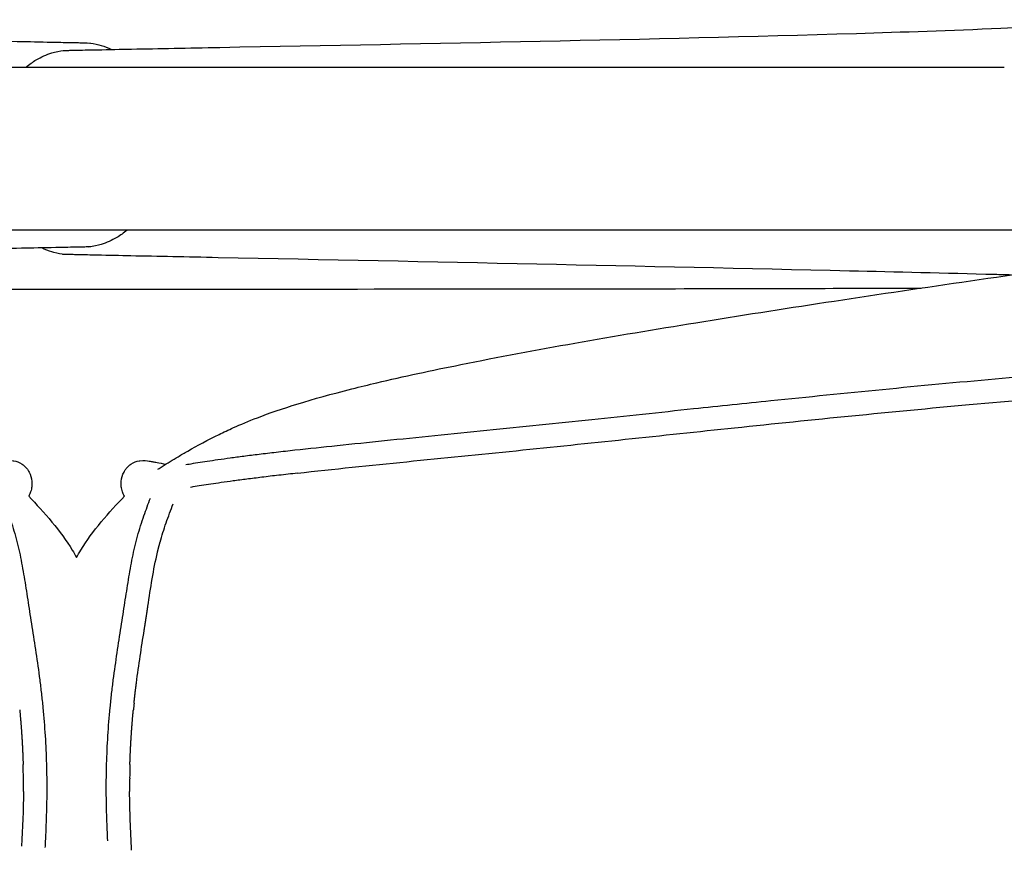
# Model space of a CAD drawing. Header units: millimetres. Extents: x -31695 to -21031, y -2517 to 7253.
# Tile 54 of 77: x -27898 to -27728, y 5311 to 5455. Entities that reach past the tile are written whole.
import ezdxf

# ---------------------------------------------------------------- set-up
doc = ezdxf.new("R2010")
doc.units = ezdxf.units.MM
doc.layers.add('2d', color=7, linetype='Continuous', true_color=0x000000)

msp = doc.modelspace()

# ---------------------------------------------------------------- linework, layer by layer
at = {"layer": '2d'}
for centre, radius, start, end in [((-27799.06, 4908.57), 470.6, 96.5886, 96.9462), ((-27776.85, 4715.84), 664.6, 96.30422, 96.58426), ((-27830.46, 5147.4), 229.7, 98.5918, 98.9989), ((-27827.45, 5127.41), 249.91, 98.167, 98.59), ((-27822.75, 5094.63), 283.03, 97.7446, 98.1661), ((-27816.45, 5048.29), 329.8, 97.3371, 97.7439), ((-27809.28, 4992.66), 385.88, 96.9486, 97.338), ((-27824.39, 5110.88), 266.73, 99.3751, 99.4664), ((-27830.48, 5147.62), 229.48, 99.0026, 99.3695), ((-27741.94, 5322.43), 136.8, 173.9837, 174.4791), ((-28033.74, 5322.2), 136.69, 0.6825, 1.6596), ((-27742.07, 5322.2), 136.69, 178.3404, 179.3175), ((-28030.4, 5322.24), 133.35, 0.1843, 0.6812), ((-27745.4, 5322.24), 133.35, 179.3188, 179.8157), ((-28032.17, 5322.25), 135.12, 359.6938, 0.1815), ((-27743.63, 5322.25), 135.12, 179.8185, 180.3062)]:
    msp.add_arc(centre, radius, start, end, dxfattribs=at)
at = {"layer": '2d', "lineweight": -3}
for points, knots in [([(-28071.85, 5454.37), (-28064.7, 5454.64), (-28052.34, 5454.25), (-28037.55, 5453.88), (-28029.19, 5453.67), (-28021.13, 5453.49), (-27985.63, 5452.66), (-27949.19, 5451.94), (-27912.29, 5451.18), (-27906.92, 5451.07), (-27901.91, 5450.97), (-27895.41, 5450.84), (-27893.46, 5450.8), (-27890.37, 5450.73), (-27889.25, 5450.71), (-27887.73, 5450.68), (-27887.41, 5450.67), (-27886.9, 5450.66), (-27886.65, 5450.65), (-27886.35, 5450.64), (-27886.19, 5450.64), (-27885.62, 5450.61), (-27885.47, 5450.61), (-27885.47, 5450.62)], [0, 0, 0, 0, 3.197319, 3.197319, 7.724765, 7.724765, 7.724765, 24.318725, 24.318725, 24.318725, 26.681927, 26.681927, 27.631568, 27.631568, 28.122992, 28.122992, 28.256952, 28.256952, 28.332623, 28.332623, 28.374314, 28.374314, 28.533323, 28.533323, 28.533323, 28.533323]), ([(-27889.85, 5449.33), (-27889.82, 5449.33), (-27889.78, 5449.33), (-27889.62, 5449.34), (-27889.46, 5449.34), (-27889.16, 5449.35), (-27888.91, 5449.36), (-27888.39, 5449.37), (-27888.06, 5449.37), (-27886.53, 5449.41), (-27885.4, 5449.43), (-27882.27, 5449.49), (-27880.3, 5449.53), (-27873.72, 5449.66), (-27868.66, 5449.75), (-27863.22, 5449.86), (-27826.17, 5450.57), (-27789.54, 5451.2), (-27753.49, 5452.28), (-27745.55, 5452.52), (-27737.26, 5452.8), (-27722.81, 5453.42), (-27710.96, 5454.18), (-27703.77, 5454.12), (-27700.2, 5454.1), (-27696.4, 5453.91), (-27692.54, 5453.25), (-27689.72, 5452.77), (-27687.17, 5452.08), (-27684.56, 5450.97), (-27679.36, 5448.76), (-27675.28, 5445.72), (-27670.4, 5441.56), (-27665.57, 5437.43), (-27660.11, 5432.11), (-27655.29, 5428), (-27653.9, 5426.82), (-27652.53, 5425.71), (-27651.15, 5424.79), (-27647.37, 5422.27), (-27644.36, 5420.69), (-27631.42, 5421.18)], [3.161971, 3.161971, 3.161971, 3.161971, 3.175507, 3.175507, 3.216771, 3.216771, 3.293561, 3.293561, 3.4296, 3.4296, 3.92884, 3.92884, 4.893813, 4.893813, 7.29545, 7.29545, 7.29545, 23.999601, 23.999601, 23.999601, 28.449887, 28.449887, 31.420209, 31.420209, 31.420209, 32.744773, 32.744773, 32.744773, 33.69234, 33.69234, 33.69234, 35.570313, 35.570313, 35.570313, 37.627281, 37.627281, 37.627281, 38.186947, 38.186947, 38.186947, 39.59264, 39.59264, 39.59264, 39.59264]), ([(-27896.59, 5446.45), (-27896.04, 5446.92), (-27895.46, 5447.34), (-27894.83, 5447.71), (-27894.01, 5448.19), (-27893.05, 5448.62), (-27892.14, 5448.9), (-27891.71, 5449.04), (-27890.58, 5449.26), (-27890.18, 5449.3), (-27889.94, 5449.33), (-27889.85, 5449.34), (-27889.85, 5449.35)], [1.8326371, 1.8326371, 1.8326371, 1.8326371, 2.0666761, 2.0666761, 2.0666761, 2.3997719, 2.3997719, 2.3997719, 2.6181016, 2.6181016, 2.6181016, 2.7373473, 2.7373473, 2.7373473, 2.7373473]), ([(-27885.48, 5450.58), (-27884.99, 5450.51), (-27884.04, 5450.32), (-27883.66, 5450.2), (-27883.08, 5450.02), (-27882.47, 5449.78), (-27881.9, 5449.5)], [28.9715015, 28.9715015, 28.9715015, 28.9715015, 29.1664331, 29.1664331, 29.1664331, 29.3805719, 29.3805719, 29.3805719, 29.3805719]), ([(-27879.2, 5418.33), (-27879.75, 5417.86), (-27880.34, 5417.44), (-27880.98, 5417.06), (-27881.8, 5416.58), (-27882.75, 5416.15), (-27883.66, 5415.87), (-27884.09, 5415.74), (-27885.22, 5415.51), (-27885.62, 5415.47), (-27885.87, 5415.45), (-27885.96, 5415.43), (-27885.95, 5415.43)], [1.83082, 1.83082, 1.83082, 1.83082, 2.0666761, 2.0666761, 2.0666761, 2.3997719, 2.3997719, 2.3997719, 2.6181016, 2.6181016, 2.6181016, 2.7373473, 2.7373473, 2.7373473, 2.7373473]), ([(-27873.88, 5377.11), (-27873.62, 5377.27), (-27873.37, 5377.43), (-27873.12, 5377.59), (-27872.21, 5378.16), (-27871.31, 5378.71), (-27870.4, 5379.26), (-27869.86, 5379.58), (-27869.31, 5379.91), (-27868.74, 5380.23), (-27867.07, 5381.19), (-27865.29, 5382.16), (-27863.34, 5383.11), (-27862.55, 5383.49), (-27861.73, 5383.88), (-27860.86, 5384.27), (-27859.62, 5384.82), (-27858.25, 5385.4), (-27856.73, 5385.99), (-27852.72, 5387.52), (-27847.5, 5389.18), (-27840.43, 5390.97), (-27839.04, 5391.32), (-27837.61, 5391.67), (-27836.15, 5392.02), (-27831.57, 5393.1), (-27826.63, 5394.15), (-27821.67, 5395.15), (-27815.22, 5396.45), (-27808.59, 5397.69), (-27802, 5398.86), (-27795.26, 5400.05), (-27787.94, 5401.27), (-27781.17, 5402.37), (-27773.71, 5403.58), (-27766.23, 5404.75), (-27758.77, 5405.89), (-27750.94, 5407.09), (-27743.12, 5408.25), (-27735.31, 5409.39), (-27727.38, 5410.54), (-27719.34, 5411.67), (-27711.43, 5412.75), (-27703.38, 5413.85), (-27695.34, 5414.91), (-27687.31, 5415.92), (-27680.82, 5416.74), (-27674.32, 5417.53), (-27667.81, 5418.27)], [0.974156, 0.974156, 0.974156, 0.974156, 1.236408, 1.236408, 1.236408, 2.173156, 2.173156, 2.173156, 2.735212, 2.735212, 2.735212, 4.436624, 4.436624, 4.436624, 5.115981, 5.115981, 5.115981, 6.089005, 6.089005, 6.089005, 8.570639, 8.570639, 8.570639, 9.069751, 9.069751, 9.069751, 10.637353, 10.637353, 10.637353, 12.661191, 12.661191, 12.661191, 14.77575, 14.77575, 14.77575, 17.049426, 17.049426, 17.049426, 19.436937, 19.436937, 19.436937, 21.875535, 21.875535, 21.875535, 24.343465, 24.343465, 24.343465, 26.338602, 26.338602, 26.338602, 26.338602]), ([(-27885.46, 5415.46), (-27885.46, 5415.46), (-27885.61, 5415.46), (-27886.19, 5415.44), (-27886.35, 5415.43), (-27886.64, 5415.42), (-27886.9, 5415.42), (-27887.42, 5415.41), (-27887.74, 5415.4), (-27889.27, 5415.37), (-27890.41, 5415.34), (-27893.54, 5415.28), (-27895.51, 5415.24), (-27902.08, 5415.12), (-27907.14, 5415.02), (-27912.58, 5414.92), (-27949.64, 5414.21), (-27986.26, 5413.57), (-28022.32, 5412.49), (-28030.25, 5412.26), (-28038.54, 5411.97), (-28048.94, 5411.53), (-28051.21, 5411.41), (-28053.74, 5411.28)], [3.020572, 3.020572, 3.020572, 3.020572, 3.175507, 3.175507, 3.216771, 3.216771, 3.293561, 3.293561, 3.4296, 3.4296, 3.92884, 3.92884, 4.893813, 4.893813, 7.29545, 7.29545, 7.29545, 23.999601, 23.999601, 23.999601, 28.449887, 28.449887, 29.337711, 29.337711, 29.337711, 29.337711]), ([(-27890.38, 5414.2), (-27890.87, 5414.27), (-27891.78, 5414.46), (-27892.15, 5414.57), (-27892.73, 5414.75), (-27893.33, 5415), (-27893.91, 5415.28)], [28.9776738, 28.9776738, 28.9776738, 28.9776738, 29.1664331, 29.1664331, 29.1664331, 29.3805719, 29.3805719, 29.3805719, 29.3805719]), ([(-27726.79, 5410.6), (-27727.82, 5410.63), (-27728.76, 5410.65), (-27738.25, 5410.89), (-27746.62, 5411.1), (-27754.67, 5411.29), (-27790.17, 5412.11), (-27826.61, 5412.84), (-27863.51, 5413.59), (-27868.89, 5413.7), (-27873.89, 5413.8), (-27880.39, 5413.93), (-27882.34, 5413.98), (-27885.44, 5414.04), (-27886.56, 5414.06), (-27888.07, 5414.1), (-27888.4, 5414.11), (-27888.91, 5414.12), (-27889.16, 5414.12), (-27889.46, 5414.13), (-27889.61, 5414.14), (-27890.19, 5414.16), (-27890.33, 5414.16), (-27890.33, 5414.16)], [2.766002, 2.766002, 2.766002, 2.766002, 3.197319, 3.197319, 7.724765, 7.724765, 7.724765, 24.318725, 24.318725, 24.318725, 26.681927, 26.681927, 27.631568, 27.631568, 28.122992, 28.122992, 28.256952, 28.256952, 28.332623, 28.332623, 28.374314, 28.374314, 28.533319, 28.533319, 28.533319, 28.533319]), ([(-28033.42, 5408.35), (-28018.68, 5408.3), (-28004.43, 5408.26), (-27988.1, 5408.24), (-27984.57, 5408.23), (-27981.49, 5408.22), (-27978.85, 5408.22), (-27948.6, 5408.18), (-27918.46, 5408.18), (-27887.9, 5408.18), (-27857.33, 5408.18), (-27827.2, 5408.18), (-27796.95, 5408.22), (-27794.31, 5408.22), (-27791.23, 5408.23), (-27787.7, 5408.24), (-27771.34, 5408.26), (-27757.08, 5408.3), (-27742.33, 5408.35)], [10.551604, 10.551604, 10.551604, 10.551604, 15.123099, 15.123099, 15.123099, 16.050446, 16.050446, 16.050446, 25.159547, 25.159547, 25.159547, 34.268649, 34.268649, 34.268649, 35.195996, 35.195996, 35.195996, 39.772148, 39.772148, 39.772148, 39.772148]), ([(-27869.04, 5377.91), (-27868.86, 5377.94), (-27868.68, 5377.97), (-27868.5, 5378), (-27868.01, 5378.08), (-27867.52, 5378.16), (-27867.02, 5378.24), (-27866.48, 5378.33), (-27865.93, 5378.41), (-27865.38, 5378.5), (-27864.76, 5378.59), (-27864.14, 5378.68), (-27863.52, 5378.77), (-27862.83, 5378.87), (-27862.13, 5378.97), (-27861.43, 5379.06), (-27860.65, 5379.17), (-27859.87, 5379.27), (-27859.08, 5379.37), (-27858.21, 5379.49), (-27857.33, 5379.59), (-27856.45, 5379.7), (-27855.47, 5379.82), (-27854.49, 5379.94), (-27853.51, 5380.05), (-27852.43, 5380.18), (-27851.35, 5380.3), (-27850.26, 5380.42), (-27847.84, 5380.69), (-27845.41, 5380.95), (-27842.98, 5381.2), (-27840.27, 5381.48), (-27837.56, 5381.76), (-27834.85, 5382.04), (-27831.96, 5382.33), (-27829.06, 5382.62), (-27826.17, 5382.92), (-27823.18, 5383.22), (-27820.19, 5383.52), (-27817.2, 5383.83), (-27811.16, 5384.44), (-27805.13, 5385.07), (-27799.1, 5385.7), (-27793.25, 5386.32), (-27787.41, 5386.93), (-27781.56, 5387.55), (-27777.12, 5388.01), (-27772.68, 5388.48), (-27768.24, 5388.93), (-27761.83, 5389.59), (-27755.43, 5390.24), (-27749.02, 5390.87), (-27742.54, 5391.51), (-27736.05, 5392.12), (-27729.56, 5392.7), (-27716.68, 5393.84), (-27703.77, 5394.86), (-27690.85, 5395.73), (-27687.67, 5395.94), (-27684.48, 5396.15), (-27681.29, 5396.35), (-27678.13, 5396.54), (-27674.97, 5396.73), (-27671.81, 5396.91), (-27665.56, 5397.27), (-27659.31, 5397.6), (-27653.05, 5397.93), (-27649.96, 5398.09), (-27646.87, 5398.25), (-27643.78, 5398.41), (-27642.25, 5398.49), (-27640.71, 5398.57), (-27639.17, 5398.65), (-27637.64, 5398.73), (-27636.11, 5398.81), (-27634.58, 5398.89), (-27631.54, 5399.05), (-27628.5, 5399.21), (-27625.46, 5399.36), (-27622.46, 5399.52), (-27619.46, 5399.67), (-27616.45, 5399.81), (-27613.5, 5399.96), (-27610.54, 5400.1), (-27607.58, 5400.23), (-27604.68, 5400.36), (-27601.78, 5400.48), (-27598.88, 5400.6), (-27596.01, 5400.71), (-27593.14, 5400.82), (-27590.28, 5400.91), (-27587.32, 5401.01), (-27584.36, 5401.1), (-27581.39, 5401.18), (-27579.83, 5401.23), (-27578.27, 5401.27), (-27576.7, 5401.31), (-27575.09, 5401.35), (-27573.49, 5401.39), (-27571.88, 5401.43), (-27570.19, 5401.47), (-27568.5, 5401.5), (-27566.81, 5401.54), (-27565.02, 5401.58), (-27563.24, 5401.62), (-27561.45, 5401.66), (-27559.54, 5401.7), (-27557.63, 5401.73), (-27555.72, 5401.77), (-27553.68, 5401.81), (-27551.64, 5401.85), (-27549.61, 5401.89), (-27547.45, 5401.93), (-27545.29, 5401.97), (-27543.13, 5402.01), (-27540.88, 5402.05), (-27538.62, 5402.09), (-27536.37, 5402.13), (-27531.66, 5402.21), (-27526.95, 5402.28), (-27522.24, 5402.34), (-27517.41, 5402.41), (-27512.58, 5402.46), (-27507.75, 5402.51), (-27505.34, 5402.53), (-27502.94, 5402.55), (-27500.54, 5402.56), (-27498.17, 5402.58), (-27495.8, 5402.59), (-27493.44, 5402.59), (-27492.3, 5402.6), (-27491.16, 5402.6), (-27490.01, 5402.6), (-27488.85, 5402.6), (-27487.68, 5402.6), (-27486.52, 5402.6), (-27484.28, 5402.59), (-27482.04, 5402.59), (-27479.8, 5402.58), (-27477.64, 5402.56), (-27475.49, 5402.55), (-27473.33, 5402.53), (-27471.18, 5402.51), (-27469.02, 5402.49), (-27466.87, 5402.46), (-27464.79, 5402.44), (-27462.72, 5402.41), (-27460.65, 5402.38), (-27458.58, 5402.35), (-27456.51, 5402.32), (-27454.44, 5402.29), (-27450.4, 5402.22), (-27446.36, 5402.14), (-27442.32, 5402.06), (-27440.31, 5402.03), (-27438.31, 5401.99), (-27436.3, 5401.95), (-27434.3, 5401.91), (-27432.29, 5401.87), (-27430.29, 5401.83), (-27428.28, 5401.79), (-27426.26, 5401.75), (-27424.25, 5401.71), (-27422.24, 5401.67), (-27420.23, 5401.63), (-27418.22, 5401.59), (-27414.23, 5401.51), (-27410.23, 5401.44), (-27406.23, 5401.35), (-27402.32, 5401.27), (-27398.4, 5401.18), (-27394.49, 5401.09), (-27390.68, 5401), (-27386.86, 5400.9), (-27383.05, 5400.79), (-27381.2, 5400.73), (-27379.34, 5400.68), (-27377.49, 5400.62), (-27375.72, 5400.56), (-27373.96, 5400.5), (-27372.19, 5400.44), (-27368.8, 5400.31), (-27365.42, 5400.18), (-27362.03, 5400.04), (-27358.79, 5399.9), (-27355.54, 5399.75), (-27352.3, 5399.6), (-27349.16, 5399.45), (-27346.01, 5399.29), (-27342.87, 5399.13), (-27339.76, 5398.98), (-27336.65, 5398.82), (-27333.55, 5398.66), (-27330.44, 5398.5), (-27327.32, 5398.34), (-27324.21, 5398.18), (-27317.91, 5397.85), (-27311.6, 5397.53), (-27305.3, 5397.18), (-27298.89, 5396.83), (-27292.48, 5396.46), (-27286.07, 5396.05), (-27279.56, 5395.64), (-27273.06, 5395.19), (-27266.56, 5394.7), (-27259.97, 5394.21), (-27253.39, 5393.69), (-27246.82, 5393.13), (-27243.51, 5392.85), (-27240.2, 5392.56), (-27236.9, 5392.27), (-27233.56, 5391.97), (-27230.22, 5391.66), (-27226.88, 5391.34), (-27220.28, 5390.72), (-27213.67, 5390.08), (-27207.07, 5389.42), (-27203.6, 5389.07), (-27200.13, 5388.72), (-27196.66, 5388.36), (-27190.32, 5387.72), (-27183.98, 5387.07), (-27177.64, 5386.42), (-27171.3, 5385.77), (-27164.95, 5385.12), (-27158.6, 5384.49), (-27155.48, 5384.18), (-27152.37, 5383.87), (-27149.26, 5383.56), (-27146.17, 5383.26), (-27143.08, 5382.96), (-27140, 5382.66), (-27137.03, 5382.37), (-27134.06, 5382.08), (-27131.1, 5381.79), (-27128.35, 5381.52), (-27125.61, 5381.25), (-27122.87, 5380.97), (-27120.45, 5380.72), (-27118.03, 5380.47), (-27115.61, 5380.2), (-27114.55, 5380.09), (-27113.5, 5379.97), (-27112.44, 5379.85), (-27111.49, 5379.74), (-27110.55, 5379.63), (-27109.6, 5379.51), (-27108.76, 5379.41), (-27107.92, 5379.3), (-27107.08, 5379.19), (-27106.33, 5379.09), (-27105.59, 5378.99), (-27104.84, 5378.89), (-27104.18, 5378.8), (-27103.52, 5378.71), (-27102.86, 5378.61), (-27102.28, 5378.52), (-27101.7, 5378.44), (-27101.12, 5378.35), (-27100.61, 5378.27), (-27100.1, 5378.19), (-27099.59, 5378.1), (-27099.14, 5378.03), (-27098.68, 5377.95), (-27098.24, 5377.88), (-27097.84, 5377.81), (-27097.44, 5377.74), (-27097.05, 5377.68), (-27096.87, 5377.64), (-27096.68, 5377.61), (-27096.5, 5377.58), (-27096.33, 5377.55), (-27096.17, 5377.52), (-27096, 5377.49)], [4.281347, 4.281347, 4.281347, 4.281347, 4.337948, 4.337948, 4.337948, 4.488735, 4.488735, 4.488735, 4.654693, 4.654693, 4.654693, 4.841473, 4.841473, 4.841473, 5.051883, 5.051883, 5.051883, 5.288274, 5.288274, 5.288274, 5.552881, 5.552881, 5.552881, 5.849019, 5.849019, 5.849019, 6.175801, 6.175801, 6.175801, 6.909246, 6.909246, 6.909246, 7.727292, 7.727292, 7.727292, 8.60162, 8.60162, 8.60162, 9.505145, 9.505145, 9.505145, 11.329006, 11.329006, 11.329006, 13.097113, 13.097113, 13.097113, 14.440533, 14.440533, 14.440533, 16.376901, 16.376901, 16.376901, 18.335684, 18.335684, 18.335684, 22.221378, 22.221378, 22.221378, 23.178743, 23.178743, 23.178743, 24.128492, 24.128492, 24.128492, 26.005096, 26.005096, 26.005096, 26.932331, 26.932331, 26.932331, 27.393006, 27.393006, 27.393006, 27.851989, 27.851989, 27.851989, 28.763176, 28.763176, 28.763176, 29.662557, 29.662557, 29.662557, 30.547524, 30.547524, 30.547524, 31.415377, 31.415377, 31.415377, 32.272749, 32.272749, 32.272749, 33.159363, 33.159363, 33.159363, 33.627591, 33.627591, 33.627591, 34.108231, 34.108231, 34.108231, 34.613447, 34.613447, 34.613447, 35.148273, 35.148273, 35.148273, 35.718605, 35.718605, 35.718605, 36.327753, 36.327753, 36.327753, 36.972717, 36.972717, 36.972717, 37.646914, 37.646914, 37.646914, 39.055383, 39.055383, 39.055383, 40.499565, 40.499565, 40.499565, 41.217943, 41.217943, 41.217943, 41.925245, 41.925245, 41.925245, 42.266196, 42.266196, 42.266196, 42.614595, 42.614595, 42.614595, 43.283945, 43.283945, 43.283945, 43.927941, 43.927941, 43.927941, 44.572213, 44.572213, 44.572213, 45.191319, 45.191319, 45.191319, 45.810615, 45.810615, 45.810615, 47.018611, 47.018611, 47.018611, 47.617981, 47.617981, 47.617981, 48.217419, 48.217419, 48.217419, 48.818464, 48.818464, 48.818464, 49.419209, 49.419209, 49.419209, 50.614056, 50.614056, 50.614056, 51.784725, 51.784725, 51.784725, 52.924988, 52.924988, 52.924988, 53.478901, 53.478901, 53.478901, 54.007127, 54.007127, 54.007127, 55.02016, 55.02016, 55.02016, 55.990377, 55.990377, 55.990377, 56.932865, 56.932865, 56.932865, 57.863801, 57.863801, 57.863801, 58.797449, 58.797449, 58.797449, 60.688975, 60.688975, 60.688975, 62.613878, 62.613878, 62.613878, 64.570526, 64.570526, 64.570526, 66.552095, 66.552095, 66.552095, 67.549567, 67.549567, 67.549567, 68.556827, 68.556827, 68.556827, 70.551655, 70.551655, 70.551655, 71.600857, 71.600857, 71.600857, 73.516813, 73.516813, 73.516813, 75.43543, 75.43543, 75.43543, 76.375768, 76.375768, 76.375768, 77.307777, 77.307777, 77.307777, 78.202938, 78.202938, 78.202938, 79.0305, 79.0305, 79.0305, 79.760536, 79.760536, 79.760536, 80.079342, 80.079342, 80.079342, 80.364786, 80.364786, 80.364786, 80.618726, 80.618726, 80.618726, 80.843666, 80.843666, 80.843666, 81.042547, 81.042547, 81.042547, 81.21848, 81.21848, 81.21848, 81.374089, 81.374089, 81.374089, 81.513185, 81.513185, 81.513185, 81.639894, 81.639894, 81.639894, 81.700784, 81.700784, 81.700784, 81.75823, 81.75823, 81.75823, 81.75823]), ([(-27903.28, 5377.96), (-27902.71, 5378.1), (-27902.2, 5378.2), (-27901.77, 5378.28), (-27901.64, 5378.3), (-27901.51, 5378.32), (-27901.39, 5378.34), (-27901.28, 5378.36), (-27901.17, 5378.38), (-27901.07, 5378.4), (-27900.87, 5378.44), (-27900.66, 5378.48), (-27900.44, 5378.51), (-27900.05, 5378.57), (-27899.55, 5378.67), (-27898.83, 5378.57), (-27898.79, 5378.57), (-27898.75, 5378.56), (-27898.71, 5378.56), (-27898.29, 5378.48), (-27897.8, 5378.34), (-27897.28, 5377.98), (-27897.03, 5377.81), (-27896.79, 5377.6), (-27896.59, 5377.36), (-27896.51, 5377.27), (-27896.44, 5377.17), (-27896.37, 5377.09), (-27896.26, 5376.93), (-27896.17, 5376.78), (-27896.09, 5376.62), (-27895.83, 5376.13), (-27895.66, 5375.58), (-27895.61, 5375.01), (-27895.58, 5374.72), (-27895.58, 5374.41), (-27895.62, 5374.09), (-27895.65, 5373.8), (-27895.71, 5373.51), (-27895.81, 5373.22), (-27895.89, 5372.97), (-27896, 5372.7), (-27896.15, 5372.44)], [8.757745, 8.757745, 8.757745, 8.757745, 10.736204, 10.736204, 10.736204, 11.356217, 11.356217, 11.356217, 11.960053, 11.960053, 11.960053, 13.153938, 13.153938, 13.153938, 15.382033, 15.382033, 15.382033, 15.49802, 15.49802, 15.49802, 16.658762, 16.658762, 16.658762, 17.237555, 17.237555, 17.237555, 17.455761, 17.455761, 17.455761, 17.812728, 17.812728, 17.812728, 18.934171, 18.934171, 18.934171, 19.495251, 19.495251, 19.495251, 19.98883, 19.98883, 19.98883, 20.433367, 20.433367, 20.433367, 20.433367]), ([(-27879.65, 5372.44), (-27879.8, 5372.7), (-27879.91, 5372.97), (-27880, 5373.22), (-27880.09, 5373.51), (-27880.15, 5373.8), (-27880.19, 5374.09), (-27880.22, 5374.41), (-27880.22, 5374.72), (-27880.2, 5375.01), (-27880.14, 5375.58), (-27879.98, 5376.13), (-27879.72, 5376.62), (-27879.64, 5376.78), (-27879.54, 5376.93), (-27879.43, 5377.09), (-27879.37, 5377.17), (-27879.3, 5377.27), (-27879.22, 5377.36), (-27879.01, 5377.6), (-27878.78, 5377.81), (-27878.52, 5377.98), (-27878, 5378.34), (-27877.52, 5378.48), (-27877.1, 5378.56), (-27877.05, 5378.56), (-27877.01, 5378.57), (-27876.98, 5378.57), (-27876.26, 5378.67), (-27875.75, 5378.57), (-27875.36, 5378.51), (-27875.14, 5378.48), (-27874.94, 5378.44), (-27874.74, 5378.4), (-27874.63, 5378.38), (-27874.52, 5378.36), (-27874.41, 5378.34), (-27874.29, 5378.32), (-27874.17, 5378.3), (-27874.03, 5378.28), (-27873.6, 5378.2), (-27873.09, 5378.1), (-27872.53, 5377.96)], [80.713997, 80.713997, 80.713997, 80.713997, 81.158534, 81.158534, 81.158534, 81.652114, 81.652114, 81.652114, 82.213194, 82.213194, 82.213194, 83.334637, 83.334637, 83.334637, 83.691604, 83.691604, 83.691604, 83.90981, 83.90981, 83.90981, 84.488602, 84.488602, 84.488602, 85.649345, 85.649345, 85.649345, 85.765332, 85.765332, 85.765332, 87.993426, 87.993426, 87.993426, 89.187312, 89.187312, 89.187312, 89.791148, 89.791148, 89.791148, 90.41116, 90.41116, 90.41116, 92.38962, 92.38962, 92.38962, 92.38962]), ([(-27900.55, 5371.88), (-27900.2, 5370.96), (-27899.85, 5370.03), (-27899.53, 5369.09), (-27899.13, 5367.93), (-27898.76, 5366.77), (-27898.43, 5365.57), (-27898.34, 5365.27), (-27898.26, 5364.96), (-27898.18, 5364.65), (-27898.1, 5364.35), (-27898.03, 5364.04), (-27897.96, 5363.73), (-27897.81, 5363.11), (-27897.67, 5362.49), (-27897.55, 5361.86), (-27897.29, 5360.61), (-27897.07, 5359.33), (-27896.86, 5358.05), (-27896.64, 5356.74), (-27896.44, 5355.42), (-27896.24, 5354.09), (-27896.14, 5353.41), (-27896.03, 5352.73), (-27895.93, 5352.04), (-27895.82, 5351.34), (-27895.71, 5350.63), (-27895.59, 5349.92), (-27895.36, 5348.44), (-27895.13, 5346.96), (-27894.91, 5345.46), (-27894.67, 5343.92), (-27894.45, 5342.36), (-27894.25, 5340.79), (-27894.14, 5340), (-27894.05, 5339.2), (-27893.96, 5338.4), (-27893.91, 5337.99), (-27893.87, 5337.59), (-27893.82, 5337.19), (-27893.78, 5336.78), (-27893.74, 5336.38), (-27893.7, 5335.98), (-27893.54, 5334.36), (-27893.42, 5332.74), (-27893.31, 5331.12), (-27893.21, 5329.5), (-27893.14, 5327.89), (-27893.09, 5326.28), (-27893.07, 5325.48), (-27893.05, 5324.68), (-27893.04, 5323.88), (-27893.04, 5323.48), (-27893.03, 5323.08), (-27893.03, 5322.69), (-27893.03, 5322.29), (-27893.03, 5321.9), (-27893.03, 5321.5), (-27893.04, 5319.94), (-27893.08, 5318.39), (-27893.13, 5316.85), (-27893.18, 5315.32), (-27893.25, 5313.81), (-27893.32, 5312.3), (-27893.33, 5312.16), (-27893.34, 5312.02), (-27893.35, 5311.88)], [0.448553, 0.448553, 0.448553, 0.448553, 0.779538, 0.779538, 0.779538, 1.182211, 1.182211, 1.182211, 1.284367, 1.284367, 1.284367, 1.386578, 1.386578, 1.386578, 1.590634, 1.590634, 1.590634, 2.000299, 2.000299, 2.000299, 2.417995, 2.417995, 2.417995, 2.632238, 2.632238, 2.632238, 2.852782, 2.852782, 2.852782, 3.31191, 3.31191, 3.31191, 3.788223, 3.788223, 3.788223, 4.030451, 4.030451, 4.030451, 4.152152, 4.152152, 4.152152, 4.273896, 4.273896, 4.273896, 4.760092, 4.760092, 4.760092, 5.2431, 5.2431, 5.2431, 5.48275, 5.48275, 5.48275, 5.602037, 5.602037, 5.602037, 5.720891, 5.720891, 5.720891, 6.191579, 6.191579, 6.191579, 6.656619, 6.656619, 6.656619, 6.699902, 6.699902, 6.699902, 6.699902]), ([(-27896.15, 5372.44), (-27893.56, 5369.75), (-27890.57, 5366.37), (-27888.65, 5363.17), (-27888.38, 5362.72), (-27888.13, 5362.28), (-27887.9, 5361.85)], [0.395021, 0.395021, 0.395021, 0.395021, 1.643802, 1.643802, 1.643802, 1.814111, 1.814111, 1.814111, 1.814111]), ([(-27887.9, 5361.85), (-27887.67, 5362.28), (-27887.42, 5362.72), (-27887.15, 5363.17), (-27885.23, 5366.38), (-27882.23, 5369.77), (-27879.63, 5372.46)], [39.199174, 39.199174, 39.199174, 39.199174, 39.369483, 39.369483, 39.369483, 40.621338, 40.621338, 40.621338, 40.621338]), ([(-27882.52, 5313.03), (-27882.58, 5314.3), (-27882.63, 5315.57), (-27882.68, 5316.85), (-27882.73, 5318.39), (-27882.76, 5319.94), (-27882.77, 5321.5), (-27882.77, 5321.9), (-27882.77, 5322.29), (-27882.77, 5322.69), (-27882.77, 5323.08), (-27882.77, 5323.48), (-27882.76, 5323.88), (-27882.75, 5324.68), (-27882.74, 5325.48), (-27882.71, 5326.28), (-27882.67, 5327.89), (-27882.59, 5329.5), (-27882.49, 5331.12), (-27882.39, 5332.74), (-27882.26, 5334.36), (-27882.1, 5335.98), (-27882.07, 5336.38), (-27882.02, 5336.78), (-27881.98, 5337.19), (-27881.94, 5337.59), (-27881.9, 5337.99), (-27881.85, 5338.4), (-27881.76, 5339.2), (-27881.66, 5340), (-27881.56, 5340.79), (-27881.35, 5342.36), (-27881.13, 5343.92), (-27880.9, 5345.46), (-27880.68, 5346.96), (-27880.44, 5348.44), (-27880.21, 5349.92), (-27880.1, 5350.63), (-27879.99, 5351.34), (-27879.88, 5352.04), (-27879.77, 5352.73), (-27879.67, 5353.41), (-27879.57, 5354.09), (-27879.36, 5355.42), (-27879.16, 5356.74), (-27878.95, 5358.05), (-27878.74, 5359.33), (-27878.52, 5360.61), (-27878.26, 5361.86), (-27878.13, 5362.49), (-27877.99, 5363.11), (-27877.85, 5363.73), (-27877.78, 5364.04), (-27877.7, 5364.35), (-27877.62, 5364.65), (-27877.54, 5364.96), (-27877.46, 5365.27), (-27877.38, 5365.57), (-27877.05, 5366.77), (-27876.68, 5367.93), (-27876.28, 5369.09), (-27875.92, 5370.12), (-27875.55, 5371.12), (-27875.16, 5372.13)], [0.536294, 0.536294, 0.536294, 0.536294, 0.925777, 0.925777, 0.925777, 1.396465, 1.396465, 1.396465, 1.515319, 1.515319, 1.515319, 1.634606, 1.634606, 1.634606, 1.874256, 1.874256, 1.874256, 2.357264, 2.357264, 2.357264, 2.84346, 2.84346, 2.84346, 2.965204, 2.965204, 2.965204, 3.086904, 3.086904, 3.086904, 3.329132, 3.329132, 3.329132, 3.805446, 3.805446, 3.805446, 4.264574, 4.264574, 4.264574, 4.485118, 4.485118, 4.485118, 4.699361, 4.699361, 4.699361, 5.117057, 5.117057, 5.117057, 5.526722, 5.526722, 5.526722, 5.730778, 5.730778, 5.730778, 5.832989, 5.832989, 5.832989, 5.935145, 5.935145, 5.935145, 6.337817, 6.337817, 6.337817, 6.69823, 6.69823, 6.69823, 6.69823])]:
    msp.add_open_spline(points, degree=3, knots=knots, dxfattribs=at)
for points, degree in [([(-28107.86, 5446.44), (-27997.88, 5446.44), (-27887.9, 5446.44)], 2), ([(-27887.9, 5446.44), (-27807.95, 5446.44), (-27728, 5446.44)], 2), ([(-27887.9, 5418.33), (-27967.85, 5418.33), (-28047.79, 5418.33)], 2), ([(-27667.84, 5418.33), (-27777.87, 5418.33), (-27887.9, 5418.33)], 2), ([(-27890.33, 5414.16), (-27890.33, 5414.16), (-27890.33, 5414.16), (-27890.33, 5414.15)], 3)]:
    msp.add_open_spline(points, degree=degree, dxfattribs=at)
at = {"layer": '2d'}
for points, knots in [([(-27849.82, 5376.43), (-27837.28, 5377.81), (-27812.14, 5380.23), (-27773.58, 5384.39), (-27733.08, 5388.48), (-27705.09, 5390.74), (-27690.58, 5391.72)], [3.30937, 3.30937, 3.30937, 3.30937, 7.081481, 10.853591, 14.899507, 19.243945, 19.243945, 19.243945, 19.243945]), ([(-27873.51, 5364.5), (-27873.2, 5365.63), (-27872.49, 5367.86), (-27871.66, 5370.05), (-27871.23, 5371.14)], [5.6634193, 5.6634193, 5.6634193, 5.6634193, 6.0129422, 6.3626563, 6.3626563, 6.3626563, 6.3626563])]:
    msp.add_open_spline(points, degree=3, knots=knots, dxfattribs=at)
for points, weights in [([(-27873.73, 5363.66), (-27873.62, 5364.08), (-27873.51, 5364.5)], [1, 0.999954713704, 1]), ([(-27873.94, 5362.81), (-27873.84, 5363.23), (-27873.73, 5363.66)], [1, 0.999957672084, 1]), ([(-27877.86, 5337.94), (-27877.73, 5339.11), (-27877.57, 5340.28)], [1, 0.999971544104, 1]), ([(-27877.99, 5336.77), (-27877.93, 5337.35), (-27877.86, 5337.94)], [1, 0.999990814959, 1]), ([(-27897.7, 5335.59), (-27897.47, 5333.23), (-27897.32, 5330.87)], [1, 0.999857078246, 1]), ([(-27878.48, 5330.87), (-27878.34, 5333.23), (-27878.11, 5335.59)], [1, 0.999857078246, 1]), ([(-27897.32, 5330.87), (-27897.17, 5328.51), (-27897.11, 5326.16)], [1, 0.999858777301, 1]), ([(-27878.7, 5326.16), (-27878.63, 5328.51), (-27878.48, 5330.87)], [1, 0.999858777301, 1])]:
    msp.add_rational_spline(points, weights, degree=2, dxfattribs=at)
for points, degree in [([(-27875.6, 5353.49), (-27875.12, 5356.61), (-27874.67, 5359.74), (-27873.94, 5362.81)], 3), ([(-27875.91, 5351.43), (-27875.75, 5352.46), (-27875.6, 5353.49)], 2), ([(-27876.24, 5349.3), (-27876.08, 5350.36), (-27875.91, 5351.43)], 2), ([(-27876.93, 5344.87), (-27876.71, 5346.35), (-27876.48, 5347.82), (-27876.24, 5349.3)], 3), ([(-27877.57, 5340.28), (-27877.38, 5341.82), (-27877.16, 5343.33), (-27876.93, 5344.87)], 3), ([(-27897.05, 5321.52), (-27897.07, 5318.37), (-27897.2, 5315.22), (-27897.36, 5312.07)], 3), ([(-27878.41, 5311.37), (-27878.59, 5314.75), (-27878.74, 5318.14), (-27878.75, 5321.52)], 3)]:
    msp.add_open_spline(points, degree=degree, dxfattribs=at)

doc.saveas('drawing.dxf')
